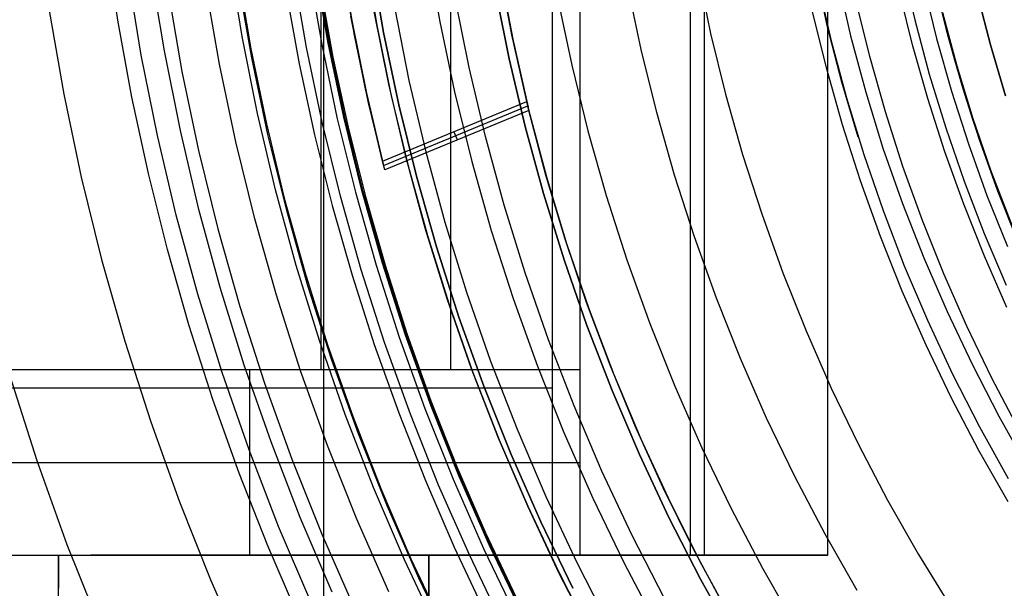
# Model space of a CAD drawing. Header units: millimetres. Extents: x 9001 to 10165, y -167 to 850.
# Tile 46 of 216: x 9541.97 to 9557.92, y 467.33 to 476.54. Entities that reach past the tile are written whole.
import ezdxf

# ---------------------------------------------------------------- set-up
doc = ezdxf.new("R2010")
doc.units = ezdxf.units.MM
for name, color, linetype in [('1', 7, 'Continuous'), ('COLOR EXT', 7, 'Continuous'), ('luz', 7, 'Continuous'), ('PLASTICO NEGRO', 7, 'Continuous')]:
    doc.layers.add(name, color=color, linetype=linetype)

msp = doc.modelspace()

# ---------------------------------------------------------------- linework, layer by layer
at = {"layer": '1', "color": 250, "true_color": 0x111111}
for p, q in [((9546.889, 541.189, 45.792), (9546.889, 424.503, 45.792)), ((9543.559, 476.534, 223.919), (9543.372, 477.788, 223.919)), ((9547.556, 477.605, 222.7), (9547.752, 476.452, 222.7)), ((9547.659, 477.504, 225.2), (9547.864, 476.33, 225.2)), ((9547.659, 477.504, 227.75), (9547.864, 476.33, 227.75)), ((9547.864, 476.33, 226.475), (9547.659, 477.504, 226.475)), ((9556.26, 477.424, 46.044), (9556.465, 476.537, 46.044)), ((9545.507, 477.291, 223.759), (9545.715, 476.069, 223.759)), ((9546.614, 476.089, 227.75), (9546.401, 477.307, 227.75)), ((9546.966, 476.157, 225.2), (9546.756, 477.362, 225.2)), ((9546.77, 477.365, 224.343), (9546.98, 476.16, 224.343)), ((9555.054, 476.426, 98.631), (9554.852, 477.332, 98.631)), ((9545.204, 475.819, 223.735), (9544.984, 477.085, 223.735)), ((9554.895, 477.134, 98.631), (9555.111, 476.199, 98.631)), ((9555.214, 477.201, 45.792), (9555.427, 476.278, 45.792)), ((9557.002, 476.286, 250.75), (9556.79, 477.145, 250.75)), ((9557.002, 476.286, 246.75), (9556.79, 477.145, 246.75)), ((9546.285, 476.984, 224.502), (9546.496, 475.826, 224.502)), ((9546.835, 477.075, 223.485), (9547.043, 475.934, 223.485)), ((9556.854, 476.861, 242.75), (9556.976, 476.374, 242.75)), ((9547.946, 475.494, 222.7), (9547.711, 476.672, 222.7)), ((9557.152, 475.787, 98.19), (9556.921, 476.65, 98.19)), ((9543.787, 475.286, 223.919), (9543.559, 476.534, 223.919)), ((9547.752, 476.452, 222.7), (9547.987, 475.307, 222.7)), ((9556.465, 476.537, 46.044), (9556.7, 475.657, 46.044)), ((9547.864, 476.33, 225.2), (9548.109, 475.163, 225.2)), ((9547.864, 476.33, 227.75), (9548.109, 475.163, 227.75)), ((9548.109, 475.163, 226.475), (9547.864, 476.33, 226.475)), ((9555.286, 475.528, 98.631), (9555.054, 476.426, 98.631)), ((9556.976, 476.374, 242.75), (9557.108, 475.889, 242.75)), ((9557.243, 475.435, 250.75), (9557.002, 476.286, 250.75)), ((9557.243, 475.435, 246.75), (9557.002, 476.286, 246.75)), ((9547.217, 474.96, 225.2), (9546.966, 476.157, 225.2)), ((9546.98, 476.16, 224.343), (9547.231, 474.963, 224.343)), ((9555.111, 476.199, 98.631), (9555.359, 475.273, 98.631)), ((9555.427, 476.278, 45.792), (9555.672, 475.363, 45.792)), ((9545.715, 476.069, 223.759), (9545.965, 474.855, 223.759)), ((9546.868, 474.88, 227.75), (9546.614, 476.089, 227.75)), ((9545.469, 474.561, 223.735), (9545.204, 475.819, 223.735)), ((9546.496, 475.826, 224.502), (9546.745, 474.675, 224.502)), ((9547.043, 475.934, 223.485), (9547.288, 474.801, 223.485)), ((9557.108, 475.889, 242.75), (9557.25, 475.407, 242.75)), ((9556.7, 475.657, 46.044), (9556.966, 474.787, 46.044)), ((9557.413, 474.932, 98.19), (9557.152, 475.787, 98.19)), ((9548.222, 474.324, 222.7), (9547.946, 475.494, 222.7)), ((9555.548, 474.639, 98.631), (9555.286, 475.528, 98.631)), ((9555.672, 475.363, 45.792), (9555.948, 474.456, 45.792)), ((9557.513, 474.593, 250.75), (9557.243, 475.435, 250.75)), ((9557.513, 474.593, 246.75), (9557.243, 475.435, 246.75)), ((9557.25, 475.407, 242.75), (9557.402, 474.928, 242.75)), ((9544.055, 474.047, 223.919), (9543.787, 475.286, 223.919)), ((9547.987, 475.307, 222.7), (9548.261, 474.17, 222.7)), ((9555.359, 475.273, 98.631), (9555.64, 474.356, 98.631)), ((9548.109, 475.163, 225.2), (9548.394, 474.006, 225.2)), ((9548.109, 475.163, 227.75), (9548.394, 474.006, 227.75)), ((9548.394, 474.006, 226.475), (9548.109, 475.163, 226.475)), ((9545.965, 474.855, 223.759), (9546.255, 473.651, 223.759)), ((9547.164, 473.68, 227.75), (9546.868, 474.88, 227.75)), ((9547.51, 473.772, 225.2), (9547.217, 474.96, 225.2)), ((9547.231, 474.963, 224.343), (9547.524, 473.775, 224.343)), ((9557.402, 474.928, 242.75), (9557.563, 474.453, 242.75)), ((9557.704, 474.087, 98.19), (9557.413, 474.932, 98.19)), ((9547.288, 474.801, 223.485), (9547.57, 473.677, 223.485)), ((9556.966, 474.787, 46.044), (9557.263, 473.926, 46.044)), ((9545.776, 473.313, 223.735), (9545.469, 474.561, 223.735)), ((9546.745, 474.675, 224.502), (9547.031, 473.532, 224.502)), ((9557.813, 473.76, 250.75), (9557.513, 474.593, 250.75)), ((9557.813, 473.76, 246.75), (9557.513, 474.593, 246.75)), ((9555.948, 474.456, 45.792), (9556.265, 473.564, 45.792)), ((9557.563, 474.453, 242.75), (9557.734, 473.981, 242.75)), ((9548.538, 473.165, 222.7), (9548.222, 474.324, 222.7)), ((9555.64, 474.356, 98.631), (9555.952, 473.449, 98.631)), ((9548.261, 474.17, 222.7), (9548.573, 473.043, 222.7)), ((9558.025, 473.252, 98.19), (9557.704, 474.087, 98.19)), ((9544.363, 472.817, 223.919), (9544.055, 474.047, 223.919)), ((9548.394, 474.006, 225.2), (9548.719, 472.859, 225.2)), ((9548.394, 474.006, 227.75), (9548.719, 472.859, 227.75)), ((9548.719, 472.859, 226.475), (9548.394, 474.006, 226.475)), ((9557.263, 473.926, 46.044), (9557.589, 473.076, 46.044)), ((9557.734, 473.981, 242.75), (9557.915, 473.513, 242.75)), ((9547.844, 472.595, 225.2), (9547.51, 473.772, 225.2)), ((9547.524, 473.775, 224.343), (9547.858, 472.599, 224.343)), ((9558.14, 472.939, 250.75), (9557.813, 473.76, 250.75)), ((9558.14, 472.939, 246.75), (9557.813, 473.76, 246.75)), ((9546.255, 473.651, 223.759), (9546.586, 472.456, 223.759)), ((9547.501, 472.491, 227.75), (9547.164, 473.68, 227.75)), ((9547.57, 473.677, 223.485), (9547.887, 472.562, 223.485)), ((9547.031, 473.532, 224.502), (9547.354, 472.4, 224.502)), ((9555.952, 473.449, 98.631), (9556.296, 472.554, 98.631)), ((9556.265, 473.564, 45.792), (9556.612, 472.683, 45.792)), ((9557.915, 473.513, 242.75), (9558.105, 473.048, 242.75)), ((9546.127, 472.076, 223.735), (9545.776, 473.313, 223.735)), ((9548.894, 472.018, 222.7), (9548.538, 473.165, 222.7)), ((9548.573, 473.043, 222.7), (9548.923, 471.928, 222.7)), ((9557.589, 473.076, 46.044), (9557.944, 472.238, 46.044)), ((9544.71, 471.598, 223.919), (9544.363, 472.817, 223.919)), ((9548.719, 472.859, 225.2), (9549.083, 471.724, 225.2)), ((9548.719, 472.859, 227.75), (9549.083, 471.724, 227.75)), ((9549.083, 471.724, 226.475), (9548.719, 472.859, 226.475)), ((9556.612, 472.683, 45.792), (9556.988, 471.814, 45.792)), ((9546.586, 472.456, 223.759), (9546.957, 471.274, 223.759)), ((9547.878, 471.314, 227.75), (9547.501, 472.491, 227.75)), ((9548.218, 471.43, 225.2), (9547.844, 472.595, 225.2)), ((9547.858, 472.599, 224.343), (9548.232, 471.434, 224.343)), ((9547.887, 472.562, 223.485), (9548.241, 471.458, 223.485)), ((9556.296, 472.554, 98.631), (9556.67, 471.671, 98.631)), ((9547.354, 472.4, 224.502), (9547.713, 471.279, 224.502)), ((9546.52, 470.852, 223.735), (9546.127, 472.076, 223.735)), ((9549.289, 470.883, 222.7), (9548.894, 472.018, 222.7)), ((9548.923, 471.928, 222.7), (9549.311, 470.825, 222.7)), ((9549.083, 471.724, 225.2), (9549.487, 470.603, 225.2)), ((9549.083, 471.724, 227.75), (9549.487, 470.603, 227.75)), ((9549.487, 470.603, 226.475), (9549.083, 471.724, 226.475)), ((9556.67, 471.671, 98.631), (9557.075, 470.801, 98.631)), ((9556.988, 471.814, 45.792), (9557.393, 470.959, 45.792)), ((9545.097, 470.391, 223.919), (9544.71, 471.598, 223.919)), ((9548.632, 470.278, 225.2), (9548.218, 471.43, 225.2)), ((9548.232, 471.434, 224.343), (9548.645, 470.284, 224.343)), ((9548.241, 471.458, 223.485), (9548.631, 470.367, 223.485)), ((9546.957, 471.274, 223.759), (9547.368, 470.105, 223.759)), ((9547.713, 471.279, 224.502), (9548.109, 470.171, 224.502)), ((9548.297, 470.151, 227.75), (9547.878, 471.314, 227.75)), ((9549.724, 469.763, 222.7), (9549.289, 470.883, 222.7)), ((9557.393, 470.959, 45.792), (9557.827, 470.117, 45.792)), ((9546.955, 469.642, 223.735), (9546.52, 470.852, 223.735)), ((9549.311, 470.825, 222.7), (9549.736, 469.735, 222.7)), ((9557.075, 470.801, 98.631), (9557.511, 469.947, 98.631)), ((9549.487, 470.603, 225.2), (9549.929, 469.496, 225.2)), ((9549.487, 470.603, 227.75), (9549.929, 469.496, 227.75)), ((9549.929, 469.496, 226.475), (9549.487, 470.603, 226.475)), ((9545.523, 469.197, 223.919), (9545.097, 470.391, 223.919)), ((9548.631, 470.367, 223.485), (9549.055, 469.29, 223.485)), ((9549.085, 469.142, 225.2), (9548.632, 470.278, 225.2)), ((9548.645, 470.284, 224.343), (9549.099, 469.148, 224.343)), ((9547.368, 470.105, 223.759), (9547.818, 468.95, 223.759)), ((9548.109, 470.171, 224.502), (9548.54, 469.076, 224.502)), ((9548.755, 469.004, 227.75), (9548.297, 470.151, 227.75)), ((9557.827, 470.117, 45.792), (9558.289, 469.291, 45.792)), ((9557.511, 469.947, 98.631), (9557.976, 469.108, 98.631)), ((9550.198, 468.659, 222.7), (9549.724, 469.763, 222.7)), ((9547.431, 468.449, 223.735), (9546.955, 469.642, 223.735)), ((9549.736, 469.735, 222.7), (9550.197, 468.661, 222.7)), ((9549.929, 469.496, 225.2), (9550.408, 468.405, 225.2)), ((9549.929, 469.496, 227.75), (9550.408, 468.405, 227.75)), ((9550.408, 468.405, 226.475), (9549.929, 469.496, 226.475)), ((9549.055, 469.29, 223.485), (9549.515, 468.227, 223.485)), ((9545.988, 468.018, 223.919), (9545.523, 469.197, 223.919)), ((9549.578, 468.022, 225.2), (9549.085, 469.142, 225.2)), ((9549.099, 469.148, 224.343), (9549.591, 468.028, 224.343)), ((9547.818, 468.95, 223.759), (9548.306, 467.811, 223.759)), ((9548.54, 469.076, 224.502), (9549.007, 467.997, 224.502)), ((9549.252, 467.872, 227.75), (9548.755, 469.004, 227.75)), ((9550.197, 468.661, 222.7), (9550.694, 467.602, 222.7)), ((9550.709, 467.571, 222.7), (9550.198, 468.659, 222.7)), ((9547.949, 467.272, 223.735), (9547.431, 468.449, 223.735)), ((9550.408, 468.405, 225.2), (9550.926, 467.331, 225.2)), ((9550.408, 468.405, 227.75), (9550.926, 467.331, 227.75)), ((9550.926, 467.331, 226.475), (9550.408, 468.405, 226.475)), ((9549.515, 468.227, 223.485), (9550.01, 467.18, 223.485)), ((9546.491, 466.856, 223.919), (9545.988, 468.018, 223.919)), ((9549.007, 467.997, 224.502), (9549.51, 466.933, 224.502)), ((9550.109, 466.92, 225.2), (9549.578, 468.022, 225.2)), ((9549.591, 468.028, 224.343), (9550.122, 466.926, 224.343)), ((9549.788, 466.759, 227.75), (9549.252, 467.872, 227.75)), ((9548.306, 467.811, 223.759), (9548.833, 466.69, 223.759)), ((9550.694, 467.602, 222.7), (9551.226, 466.562, 222.7)), ((9551.258, 466.502, 222.7), (9550.709, 467.571, 222.7))]:
    msp.add_line(p, q, dxfattribs=at)
at = {"layer": '1', "color": 7, "true_color": 0xf4f4f4}
for p, q in [((9550.598, 467.87, 282.75), (9550.598, 497.823, 282.75)), ((9552.829, 497.823, 257.25), (9552.829, 467.87, 257.25)), ((9553.053, 497.823, 231.75), (9553.053, 467.87, 231.75)), ((9555.06, 467.87, 231.75), (9555.06, 497.823, 231.75)), ((9546.846, 494.823, 279.75), (9546.846, 470.87, 279.75)), ((9548.945, 494.823, 255.75), (9548.945, 470.87, 255.75)), ((9551.045, 470.87, 231.75), (9551.045, 494.823, 231.75)), ((9546.846, 470.87, 279.75), (9521.004, 470.87, 279.75)), ((9551.045, 470.87, 231.75), (9540.347, 470.87, 266.799)), ((9548.847, 470.87, 256.872), (9543.519, 470.87, 256.406)), ((9545.696, 467.87, 249.274), (9545.696, 470.87, 249.274)), ((9551.045, 470.87, 231.75), (9546.846, 470.87, 279.75)), ((9551.045, 467.87, 231.75), (9551.045, 470.87, 231.75)), ((9551.045, 470.87, 231.75), (9551.045, 470.87, 231.75)), ((9550.598, 470.573, 282.75), (9520.029, 470.573, 282.75)), ((9540.347, 469.37, 266.799), (9551.045, 469.37, 231.75)), ((9521.004, 467.87, 282.75), (9542.598, 467.87, 282.75)), ((9540.347, 467.87, 266.799), (9551.045, 467.87, 231.75)), ((9542.598, 467.331, 279.75), (9542.598, 467.87, 279.75)), ((9542.598, 467.87, 279.75), (9548.598, 467.87, 279.75)), ((9542.598, 467.87, 282.75), (9542.598, 467.331, 282.75)), ((9542.598, 467.87, 282.75), (9542.598, 467.87, 279.75)), ((9542.598, 467.331, 281.25), (9542.598, 467.87, 281.25)), ((9552.717, 467.87, 258.535), (9543.125, 467.87, 257.696)), ((9548.598, 467.87, 279.75), (9548.598, 467.078, 279.75)), ((9548.598, 467.078, 282.75), (9548.598, 467.87, 282.75)), ((9548.598, 467.87, 282.75), (9550.598, 467.87, 282.75)), ((9548.598, 467.87, 279.75), (9548.598, 467.87, 282.75)), ((9548.598, 467.87, 281.25), (9548.598, 467.078, 281.25)), ((9550.598, 467.87, 282.75), (9555.06, 467.87, 231.75)), ((9555.06, 467.87, 231.75), (9551.045, 467.87, 231.75)), ((9542.598, 467.6, 279.75), (9542.598, 467.6, 282.75)), ((9548.598, 467.474, 279.75), (9548.598, 467.474, 282.75)), ((9542.598, 467.331, 282.75), (9542.598, 467.331, 279.75)), ((9542.604, 466.995, 281.25), (9542.598, 467.331, 281.25))]:
    msp.add_line(p, q, dxfattribs=at)
at = {"layer": 'COLOR EXT', "color": 30, "true_color": 0xff8d00}
for p, q in [((9547.15, 477.712, 25.412), (9547.347, 476.526, 25.412)), ((9547.392, 476.29, 21.262), (9547.199, 477.392, 21.262)), ((9549.94, 476.292, 29.562), (9549.735, 477.38, 29.562)), ((9549.744, 477.329, 24.362), (9549.954, 476.222, 24.362)), ((9549.749, 477.296, 19.162), (9549.962, 476.188, 19.162)), ((9557.691, 476.134, 16.262), (9557.473, 476.969, 16.262)), ((9557.691, 476.134, 19.762), (9557.473, 476.969, 19.762)), ((9557.473, 476.969, 18.012), (9557.691, 476.134, 18.012)), ((9547.57, 475.417, 29.562), (9547.335, 476.595, 29.562)), ((9547.347, 476.526, 25.412), (9547.585, 475.347, 25.412)), ((9547.619, 475.194, 21.262), (9547.392, 476.29, 21.262)), ((9550.182, 475.213, 29.562), (9549.94, 476.292, 29.562)), ((9549.954, 476.222, 24.362), (9550.203, 475.124, 24.362)), ((9549.962, 476.188, 19.162), (9550.212, 475.087, 19.162)), ((9557.937, 475.307, 16.262), (9557.691, 476.134, 16.262)), ((9557.937, 475.307, 19.762), (9557.691, 476.134, 19.762)), ((9557.691, 476.134, 18.012), (9557.937, 475.307, 18.012)), ((9547.845, 474.248, 29.562), (9547.57, 475.417, 29.562)), ((9547.585, 475.347, 25.412), (9547.863, 474.177, 25.412)), ((9547.881, 474.106, 21.262), (9547.619, 475.194, 21.262)), ((9547.845, 474.248, 29.562), (9550.182, 475.213, 29.562)), ((9550.216, 475.071, 21.262), (9550.182, 475.213, 29.562)), ((9547.863, 474.177, 25.412), (9550.199, 475.142, 25.412)), ((9550.216, 475.071, 21.262), (9547.881, 474.106, 21.262)), ((9550.212, 475.087, 19.162), (9550.501, 473.996, 19.162)), ((9550.493, 474.024, 21.262), (9550.216, 475.071, 21.262)), ((9549.059, 474.592, 21.262), (9549.003, 474.726, 29.562)), ((9547.881, 474.106, 21.262), (9547.845, 474.248, 29.562)), ((9550.805, 472.987, 21.262), (9550.493, 474.024, 21.262)), ((9550.501, 473.996, 19.162), (9550.828, 472.915, 19.162)), ((9551.151, 471.96, 21.262), (9550.805, 472.987, 21.262)), ((9550.828, 472.915, 19.162), (9551.191, 471.847, 19.162)), ((9551.531, 470.946, 21.262), (9551.151, 471.96, 21.262)), ((9551.191, 471.847, 19.162), (9551.592, 470.792, 19.162)), ((9551.944, 469.946, 21.262), (9551.531, 470.946, 21.262)), ((9551.592, 470.792, 19.162), (9552.029, 469.751, 19.162)), ((9552.391, 468.959, 21.262), (9551.944, 469.946, 21.262)), ((9552.029, 469.751, 19.162), (9552.502, 468.726, 19.162)), ((9552.87, 467.988, 21.262), (9552.391, 468.959, 21.262)), ((9552.502, 468.726, 19.162), (9553.01, 467.719, 19.162)), ((9553.382, 467.033, 21.262), (9552.87, 467.988, 21.262)), ((9553.01, 467.719, 19.162), (9553.553, 466.729, 19.162))]:
    msp.add_line(p, q, dxfattribs=at)
at = {"layer": 'luz', "color": 7, "true_color": 0xffffff}
for p, q in [((9548.575, 477.647, -21.606), (9548.774, 476.505, -21.606)), ((9546.651, 477.346, -22.669), (9546.862, 476.137, -22.669)), ((9552.951, 477.307, -21.158), (9553.159, 476.316, -21.158)), ((9545.73, 475.92, -22.362), (9545.512, 477.168, -22.362)), ((9552.035, 476.059, -20.851), (9551.818, 477.09, -20.851)), ((9556.605, 477.102, -20.083), (9556.818, 476.237, -20.083)), ((9544.373, 476.989, -22.054), (9544.598, 475.702, -22.054)), ((9556.428, 476.134, -20.12), (9556.212, 477.013, -20.12)), ((9550.686, 476.872, -20.543), (9550.911, 475.803, -20.543)), ((9555.508, 476.852, -20.12), (9555.731, 475.949, -20.12)), ((9542.45, 476.688, -23.117), (9542.686, 475.334, -23.117)), ((9554.8, 476.69, -20.433), (9555.028, 475.763, -20.433)), ((9548.774, 476.505, -21.606), (9549.013, 475.369, -21.606)), ((9553.159, 476.316, -21.158), (9553.401, 475.332, -21.158)), ((9546.862, 476.137, -22.669), (9547.114, 474.936, -22.669)), ((9556.675, 475.263, -20.12), (9556.428, 476.134, -20.12)), ((9556.818, 476.237, -20.083), (9557.061, 475.38, -20.083)), ((9552.287, 475.037, -20.851), (9552.035, 476.059, -20.851)), ((9545.99, 474.68, -22.362), (9545.73, 475.92, -22.362)), ((9550.911, 475.803, -20.543), (9551.172, 474.742, -20.543)), ((9555.731, 475.949, -20.12), (9555.984, 475.054, -20.12)), ((9544.598, 475.702, -22.054), (9544.866, 474.423, -22.054)), ((9555.028, 475.763, -20.433), (9555.288, 474.844, -20.433)), ((9542.686, 475.334, -23.117), (9542.968, 473.99, -23.117)), ((9549.013, 475.369, -21.606), (9549.29, 474.243, -21.606)), ((9553.401, 475.332, -21.158), (9553.678, 474.357, -21.158)), ((9557.061, 475.38, -20.083), (9557.333, 474.531, -20.083)), ((9556.952, 474.402, -20.12), (9556.675, 475.263, -20.12)), ((9552.574, 474.024, -20.851), (9552.287, 475.037, -20.851)), ((9555.984, 475.054, -20.12), (9556.269, 474.169, -20.12)), ((9547.114, 474.936, -22.669), (9547.408, 473.745, -22.669)), ((9551.172, 474.742, -20.543), (9551.47, 473.691, -20.543)), ((9555.288, 474.844, -20.433), (9555.58, 473.935, -20.433)), ((9546.294, 473.45, -22.362), (9545.99, 474.68, -22.362)), ((9557.333, 474.531, -20.083), (9557.635, 473.693, -20.083)), ((9544.866, 474.423, -22.054), (9545.179, 473.154, -22.054)), ((9557.258, 473.55, -20.12), (9556.952, 474.402, -20.12)), ((9549.29, 474.243, -21.606), (9549.607, 473.127, -21.606)), ((9553.678, 474.357, -21.158), (9553.987, 473.393, -21.158)), ((9556.269, 474.169, -20.12), (9556.583, 473.294, -20.12)), ((9542.968, 473.99, -23.117), (9543.297, 472.656, -23.117)), ((9552.896, 473.022, -20.851), (9552.574, 474.024, -20.851)), ((9555.58, 473.935, -20.433), (9555.904, 473.036, -20.433)), ((9547.408, 473.745, -22.669), (9547.743, 472.564, -22.669)), ((9551.47, 473.691, -20.543), (9551.804, 472.65, -20.543)), ((9557.635, 473.693, -20.083), (9557.965, 472.865, -20.083)), ((9546.639, 472.231, -22.362), (9546.294, 473.45, -22.362)), ((9557.593, 472.709, -20.12), (9557.258, 473.55, -20.12)), ((9553.987, 473.393, -21.158), (9554.33, 472.44, -21.158)), ((9556.583, 473.294, -20.12), (9556.928, 472.43, -20.12)), ((9545.179, 473.154, -22.054), (9545.535, 471.897, -22.054)), ((9549.607, 473.127, -21.606), (9549.961, 472.023, -21.606)), ((9553.252, 472.031, -20.851), (9552.896, 473.022, -20.851)), ((9555.904, 473.036, -20.433), (9556.258, 472.149, -20.433)), ((9543.297, 472.656, -23.117), (9543.672, 471.334, -23.117)), ((9551.804, 472.65, -20.543), (9552.174, 471.622, -20.543)), ((9557.958, 471.881, -20.12), (9557.593, 472.709, -20.12)), ((9547.743, 472.564, -22.669), (9548.118, 471.396, -22.669)), ((9554.33, 472.44, -21.158), (9554.706, 471.499, -21.158)), ((9556.928, 472.43, -20.12), (9557.302, 471.579, -20.12)), ((9547.026, 471.024, -22.362), (9546.639, 472.231, -22.362)), ((9556.258, 472.149, -20.433), (9556.642, 471.275, -20.433)), ((9549.961, 472.023, -21.606), (9550.354, 470.931, -21.606)), ((9553.643, 471.053, -20.851), (9553.252, 472.031, -20.851)), ((9545.535, 471.897, -22.054), (9545.935, 470.653, -22.054)), ((9552.174, 471.622, -20.543), (9552.579, 470.607, -20.543)), ((9554.706, 471.499, -21.158), (9555.114, 470.571, -21.158)), ((9557.302, 471.579, -20.12), (9557.706, 470.741, -20.12)), ((9548.118, 471.396, -22.669), (9548.533, 470.241, -22.669)), ((9543.672, 471.334, -23.117), (9544.092, 470.026, -23.117)), ((9556.642, 471.275, -20.433), (9557.056, 470.415, -20.433)), ((9547.455, 469.832, -22.362), (9547.026, 471.024, -22.362)), ((9554.066, 470.089, -20.851), (9553.643, 471.053, -20.851)), ((9550.354, 470.931, -21.606), (9550.784, 469.854, -21.606)), ((9541.808, 470.771, -24.18), (9542.248, 469.399, -24.18)), ((9557.706, 470.741, -20.12), (9558.138, 469.918, -20.12)), ((9545.935, 470.653, -22.054), (9546.377, 469.423, -22.054)), ((9552.579, 470.607, -20.543), (9553.019, 469.607, -20.543)), ((9555.114, 470.571, -21.158), (9555.553, 469.658, -21.158)), ((9557.056, 470.415, -20.433), (9557.5, 469.569, -20.433)), ((9548.533, 470.241, -22.669), (9548.988, 469.101, -22.669)), ((9554.523, 469.14, -20.851), (9554.066, 470.089, -20.851)), ((9544.092, 470.026, -23.117), (9544.557, 468.733, -23.117)), ((9547.925, 468.656, -22.362), (9547.455, 469.832, -22.362)), ((9550.784, 469.854, -21.606), (9551.251, 468.792, -21.606)), ((9553.019, 469.607, -20.543), (9553.493, 468.622, -20.543)), ((9555.553, 469.658, -21.158), (9556.024, 468.761, -21.158)), ((9557.5, 469.569, -20.433), (9557.973, 468.739, -20.433)), ((9542.248, 469.399, -24.18), (9542.736, 468.042, -24.18)), ((9546.377, 469.423, -22.054), (9546.862, 468.21, -22.054)), ((9555.013, 468.208, -20.851), (9554.523, 469.14, -20.851)), ((9548.988, 469.101, -22.669), (9549.482, 467.978, -22.669)), ((9551.251, 468.792, -21.606), (9551.754, 467.747, -21.606)), ((9544.557, 468.733, -23.117), (9545.066, 467.457, -23.117)), ((9548.435, 467.496, -22.362), (9547.925, 468.656, -22.362)), ((9556.024, 468.761, -21.158), (9556.525, 467.881, -21.158)), ((9553.493, 468.622, -20.543), (9554.001, 467.655, -20.543)), ((9546.862, 468.21, -22.054), (9547.388, 467.014, -22.054)), ((9555.534, 467.293, -20.851), (9555.013, 468.208, -20.851)), ((9542.736, 468.042, -24.18), (9543.27, 466.704, -24.18)), ((9549.482, 467.978, -22.669), (9550.014, 466.872, -22.669)), ((9556.525, 467.881, -21.158), (9557.057, 467.019, -21.158)), ((9551.754, 467.747, -21.606), (9552.293, 466.72, -21.606)), ((9554.001, 467.655, -20.543), (9554.542, 466.705, -20.543)), ((9545.066, 467.457, -23.117), (9545.619, 466.199, -23.117)), ((9548.984, 466.354, -22.362), (9548.435, 467.496, -22.362))]:
    msp.add_line(p, q, dxfattribs=at)
at = {"layer": 'PLASTICO NEGRO', "color": 254, "true_color": 0xcad1ee}
for p, q in [((9545.574, 476.265, 34.431), (9545.369, 477.518, 34.431)), ((9543.94, 475.967, 35.062), (9543.725, 477.277, 35.062)), ((9544.314, 476.035, 33.562), (9544.101, 477.332, 33.562)), ((9549.677, 477.011, 31.062), (9549.897, 475.906, 31.062)), ((9549.897, 475.906, 29.562), (9549.677, 477.011, 29.562)), ((9549.248, 475.765, 31.315), (9549.023, 476.892, 31.315)), ((9548.043, 476.713, 30.194), (9548.274, 475.553, 30.194)), ((9545.823, 475.019, 34.431), (9545.574, 476.265, 34.431)), ((9544.2, 474.666, 35.062), (9543.94, 475.967, 35.062)), ((9544.572, 474.747, 33.562), (9544.314, 476.035, 33.562)), ((9549.897, 475.906, 31.062), (9550.156, 474.81, 31.062)), ((9550.156, 474.81, 29.562), (9549.897, 475.906, 29.562)), ((9549.512, 474.647, 31.315), (9549.248, 475.765, 31.315)), ((9548.274, 475.553, 30.194), (9548.546, 474.401, 30.194)), ((9546.114, 473.783, 34.431), (9545.823, 475.019, 34.431)), ((9544.873, 473.468, 33.562), (9544.572, 474.747, 33.562)), ((9550.156, 474.81, 31.062), (9550.452, 473.724, 31.062)), ((9550.452, 473.724, 29.562), (9550.156, 474.81, 29.562)), ((9544.505, 473.374, 35.062), (9544.2, 474.666, 35.062)), ((9549.814, 473.538, 31.315), (9549.512, 474.647, 31.315)), ((9548.546, 474.401, 30.194), (9548.857, 473.259, 30.194)), ((9546.449, 472.558, 34.431), (9546.114, 473.783, 34.431)), ((9550.452, 473.724, 31.062), (9550.785, 472.648, 31.062)), ((9550.785, 472.648, 29.562), (9550.452, 473.724, 29.562)), ((9545.219, 472.2, 33.562), (9544.873, 473.468, 33.562)), ((9550.154, 472.441, 31.315), (9549.814, 473.538, 31.315)), ((9544.854, 472.093, 35.062), (9544.505, 473.374, 35.062)), ((9548.857, 473.259, 30.194), (9549.208, 472.129, 30.194)), ((9550.785, 472.648, 31.062), (9551.156, 471.585, 31.062)), ((9551.156, 471.585, 29.562), (9550.785, 472.648, 29.562)), ((9546.825, 471.345, 34.431), (9546.449, 472.558, 34.431)), ((9550.532, 471.356, 31.315), (9550.154, 472.441, 31.315)), ((9545.608, 470.944, 33.562), (9545.219, 472.2, 33.562)), ((9545.247, 470.825, 35.062), (9544.854, 472.093, 35.062)), ((9549.208, 472.129, 30.194), (9549.597, 471.012, 30.194)), ((9551.156, 471.585, 31.062), (9551.563, 470.535, 31.062)), ((9551.563, 470.535, 29.562), (9551.156, 471.585, 29.562)), ((9547.243, 470.145, 34.431), (9546.825, 471.345, 34.431)), ((9550.948, 470.284, 31.315), (9550.532, 471.356, 31.315)), ((9546.041, 469.703, 33.562), (9545.608, 470.944, 33.562)), ((9549.597, 471.012, 30.194), (9550.025, 469.908, 30.194)), ((9545.684, 469.572, 35.062), (9545.247, 470.825, 35.062)), ((9551.563, 470.535, 31.062), (9552.006, 469.5, 31.062)), ((9552.006, 469.5, 29.562), (9551.563, 470.535, 29.562)), ((9551.4, 469.228, 31.315), (9550.948, 470.284, 31.315)), ((9547.701, 468.961, 34.431), (9547.243, 470.145, 34.431)), ((9550.025, 469.908, 30.194), (9550.49, 468.82, 30.194)), ((9546.515, 468.478, 33.562), (9546.041, 469.703, 33.562)), ((9546.163, 468.334, 35.062), (9545.684, 469.572, 35.062)), ((9552.006, 469.5, 31.062), (9552.484, 468.48, 31.062)), ((9552.484, 468.48, 29.562), (9552.006, 469.5, 29.562)), ((9551.888, 468.188, 31.315), (9551.4, 469.228, 31.315)), ((9548.201, 467.794, 34.431), (9547.701, 468.961, 34.431)), ((9550.49, 468.82, 30.194), (9550.993, 467.749, 30.194)), ((9547.032, 467.27, 33.562), (9546.515, 468.478, 33.562)), ((9552.484, 468.48, 31.062), (9552.998, 467.478, 31.062)), ((9552.998, 467.478, 29.562), (9552.484, 468.48, 29.562)), ((9546.685, 467.114, 35.062), (9546.163, 468.334, 35.062)), ((9552.412, 467.165, 31.315), (9551.888, 468.188, 31.315)), ((9548.741, 466.644, 34.431), (9548.201, 467.794, 34.431)), ((9550.993, 467.749, 30.194), (9551.532, 466.695, 30.194)), ((9552.998, 467.478, 31.062), (9553.545, 466.494, 31.062)), ((9553.545, 466.494, 29.562), (9552.998, 467.478, 29.562))]:
    msp.add_line(p, q, dxfattribs=at)

doc.saveas('drawing.dxf')
